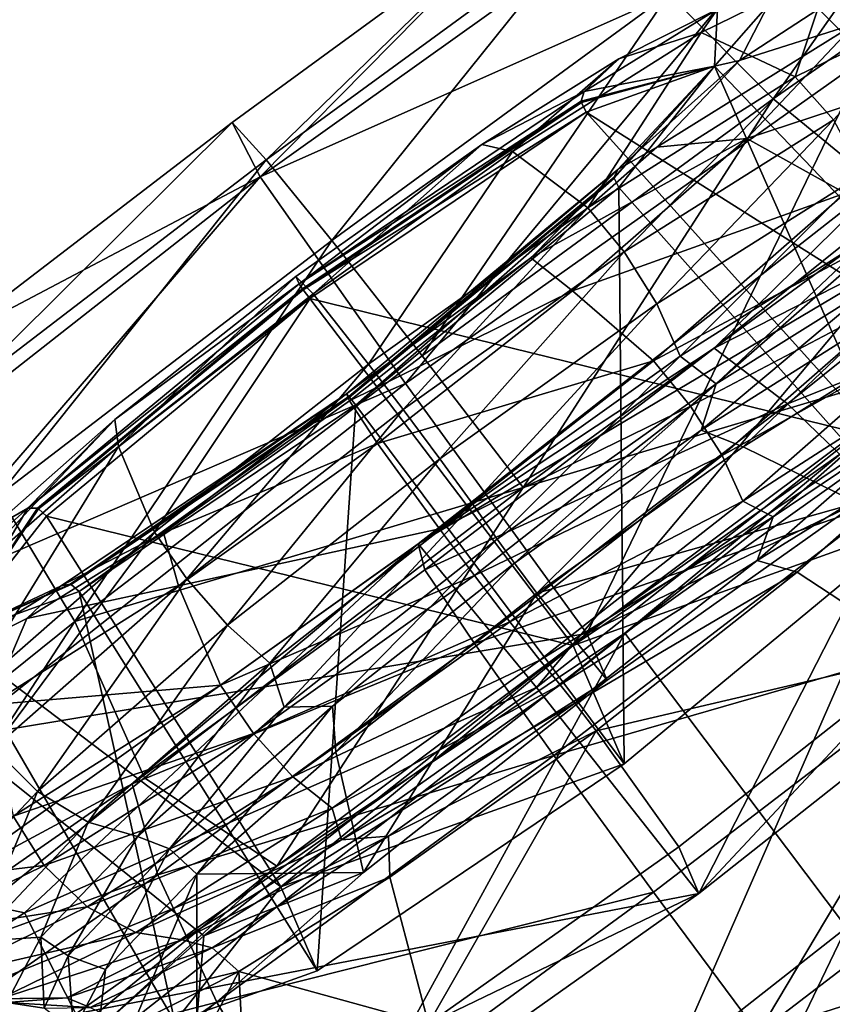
# Model space of a CAD drawing. Header units: metres. Extents: x 0 to 1651, y -1070 to 0.
# Tile 95 of 112: x 1244 to 1254, y -594 to -581. Entities that reach past the tile are written whole.
import ezdxf

# ---------------------------------------------------------------- set-up
doc = ezdxf.new("R2010")
doc.units = ezdxf.units.M

msp = doc.modelspace()

# ---------------------------------------------------------------- linework, layer by layer
at = {"layer": 'None'}
for points in [[(1270.322021, -553.53772, -406), (1226.428955, -587.216003, -406), (495.653809, -287.867249, -406)], [(1264.567993, -541.057068, -398.780426), (1213.834839, -579.92688, -398.780426), (1215.163208, -581.73175, -397.307617)], [(1265.964722, -542.809509, -397.307617), (1264.567993, -541.057068, -398.780426), (1215.163208, -581.73175, -397.307617)], [(1265.964722, -542.809509, -397.307617), (1215.163208, -581.73175, -397.307617), (1216.408081, -583.423218, -395.641296)], [(1267.273804, -544.451782, -395.641296), (1265.964722, -542.809509, -397.307617), (1216.408081, -583.423218, -395.641296)], [(1267.273804, -544.451782, -395.641296), (1216.408081, -583.423218, -395.641296), (1217.55957, -584.98761, -393.793457)], [(1268.484497, -545.970764, -393.793457), (1267.273804, -544.451782, -395.641296), (1217.55957, -584.98761, -393.793457)], [(1268.484497, -545.970764, -393.793457), (1217.55957, -584.98761, -393.793457), (1218.608887, -586.413391, -391.779236)], [(1269.587891, -547.355164, -391.779236), (1268.484497, -545.970764, -393.793457), (1218.608887, -586.413391, -391.779236)], [(1269.587891, -547.355164, -391.779236), (1218.608887, -586.413391, -391.779236), (1219.548218, -587.689636, -389.61441)], [(1270.575562, -548.59436, -389.61441), (1269.587891, -547.355164, -391.779236), (1219.548218, -587.689636, -389.61441)], [(1270.575562, -548.59436, -389.61441), (1219.548218, -587.689636, -389.61441), (1220.369385, -588.805359, -387.314758)], [(1271.439087, -549.677673, -387.314758), (1270.575562, -548.59436, -389.61441), (1220.369385, -588.805359, -387.314758)], [(1271.439087, -549.677673, -387.314758), (1220.369385, -588.805359, -387.314758), (1221.064941, -589.750366, -384.897552)], [(1272.17041, -550.595215, -384.897552), (1271.439087, -549.677673, -387.314758), (1221.064941, -589.750366, -384.897552)], [(1272.17041, -550.595215, -384.897552), (1221.064941, -589.750366, -384.897552), (1221.629883, -590.518066, -382.385681)], [(1272.764526, -551.340637, -382.385681), (1272.17041, -550.595215, -384.897552), (1221.629883, -590.518066, -382.385681)], [(1221.629883, -590.518066, -382.385681), (1222.351318, -591.498169, -377.175201), (1272.764526, -551.340637, -382.385681)], [(1222.351318, -591.498169, -377.175201), (1273.508301, -552.308533, -377.175201), (1272.764526, -551.340637, -382.385681)], [(1273.508301, -552.308533, -377.175201), (1222.351318, -591.498169, -377.175201), (1279.76062, -614.683899)], [(1228.070557, -649.966248, -37.69276), (1226.428955, -587.216003, -406), (1270.322021, -553.53772, -406)], [(1280.859375, -617.126892, -3), (1228.070557, -649.966248, -37.69276), (1270.322021, -553.53772, -406)], [(1279.76062, -614.683899), (1222.351318, -591.498169, -377.175201), (1234.132202, -643.253418, -29.974686)]]:
    msp.add_3dface(points, dxfattribs=at)
at = {"layer": 'None01'}
for points in [[(937.769287, -700.150574, -410), (1420.450195, -116.977798, -410), (1404.711548, -104.637085, -410)], [(1404.711548, -104.637085, -410), (1404.711548, -104.637085, -430), (937.769287, -700.150574, -410)], [(1404.711548, -104.637085, -430), (937.769287, -700.150574, -430), (937.769287, -700.150574, -410)], [(937.769287, -700.150574, -430), (1404.711548, -104.637085, -430), (1420.450195, -116.977798, -430)], [(953.507996, -712.491272, -410), (1420.450195, -116.977798, -410), (937.769287, -700.150574, -410)], [(953.507996, -712.491272, -430), (937.769287, -700.150574, -430), (1420.450195, -116.977798, -430)], [(953.507996, -712.491272, -410), (953.507996, -712.491272, -430), (1420.450195, -116.977798, -410)], [(953.507996, -712.491272, -430), (1420.450195, -116.977798, -430), (1420.450195, -116.977798, -410)]]:
    msp.add_3dface(points, dxfattribs=at)
at = {"layer": 'None012346'}
for points in [[(1253.676758, -581.646057, -279.482758), (1252.27002, -580.231873, -277.97229), (1256.969971, -576.960205, -276.159515)], [(1256.969971, -576.960205, -276.159515), (1258.572876, -578.237793, -277.594299), (1253.676758, -581.646057, -279.482758)], [(1253.539185, -579.680115, -265.913513), (1254.932983, -581.083191, -264.218048), (1256.484741, -577.749329, -263.975983)], [(1246.761597, -582.697693, -269.529419), (1253.348389, -577.997925, -267.755798), (1250.327637, -579.081482, -273.70224)], [(1253.348389, -577.997925, -267.755798), (1246.761597, -582.697693, -269.529419), (1253.539185, -579.680115, -265.913513)], [(1258.572876, -578.237793, -277.594299), (1255.466919, -583.112549, -280.20694), (1253.676758, -581.646057, -279.482758)], [(1246.384399, -581.966003, -274.288818), (1246.761597, -582.697693, -269.529419), (1250.327637, -579.081482, -273.70224)], [(1246.384399, -581.966003, -274.288818), (1250.327637, -579.081482, -273.70224), (1246.842041, -582.46814, -276.575348)], [(1250.327637, -579.081482, -273.70224), (1251.106201, -579.348938, -275.94104), (1246.842041, -582.46814, -276.575348)], [(1246.842041, -582.46814, -276.575348), (1251.106201, -579.348938, -275.94104), (1247.728638, -583.553894, -278.647858)], [(1251.106201, -579.348938, -275.94104), (1252.27002, -580.231873, -277.97229), (1247.728638, -583.553894, -278.647858)], [(1246.761597, -582.697693, -269.529419), (1248.722778, -585.482178, -266.104553), (1253.539185, -579.680115, -265.913513)], [(1248.722778, -585.482178, -266.104553), (1254.932983, -581.083191, -264.218048), (1253.539185, -579.680115, -265.913513)], [(1252.925537, -580.439697, -250.418076), (1254.458496, -579.891968, -250.65802), (1252.704834, -580.752197, -253.748489)], [(1252.704834, -580.752197, -253.748489), (1254.458496, -579.891968, -250.65802), (1253.97168, -581.35083, -254.51561)], [(1254.778442, -580.634399, -244.071686), (1255.125, -579.884155, -247.346725), (1253.223633, -581.131653, -244.279449)], [(1255.125, -579.884155, -247.346725), (1253.608521, -580.386047, -247.329651), (1253.223633, -581.131653, -244.279449)], [(1254.458496, -579.891968, -250.65802), (1255.899658, -580.40509, -251.118027), (1253.97168, -581.35083, -254.51561)], [(1247.728638, -583.553894, -278.647858), (1252.27002, -580.231873, -277.97229), (1248.945923, -585.10675, -280.186523)], [(1252.27002, -580.231873, -277.97229), (1253.676758, -581.646057, -279.482758), (1248.945923, -585.10675, -280.186523)], [(1252.882813, -581.206238, -247.386856), (1252.925537, -580.439697, -250.418076), (1251.129517, -581.548157, -252.059967)], [(1252.925537, -580.439697, -250.418076), (1251.594849, -581.108337, -252.656372), (1251.129517, -581.548157, -252.059967)], [(1251.594849, -581.108337, -252.656372), (1252.925537, -580.439697, -250.418076), (1252.704834, -580.752197, -253.748489)], [(1253.223633, -581.131653, -244.279449), (1253.608521, -580.386047, -247.329651), (1252.882813, -581.206238, -247.386856)], [(1253.608521, -580.386047, -247.329651), (1252.925537, -580.439697, -250.418076), (1252.882813, -581.206238, -247.386856)], [(1253.97168, -581.35083, -254.51561), (1255.899658, -580.40509, -251.118027), (1254.486206, -581.927246, -254.668228)], [(1253.319336, -582.178467, -241.096191), (1254.778442, -580.634399, -244.071686), (1252.106201, -582.295044, -242.128769)], [(1254.778442, -580.634399, -244.071686), (1253.223633, -581.131653, -244.279449), (1252.106201, -582.295044, -242.128769)], [(1256.251221, -581.221313, -243.877197), (1254.778442, -580.634399, -244.071686), (1253.319336, -582.178467, -241.096191)], [(1251.594849, -581.108337, -252.656372), (1252.704834, -580.752197, -253.748489), (1250.162598, -582.357788, -255.828247)], [(1250.162598, -582.357788, -255.828247), (1252.704834, -580.752197, -253.748489), (1251.176758, -583.115967, -256.802032)], [(1252.704834, -580.752197, -253.748489), (1253.97168, -581.35083, -254.51561), (1251.176758, -583.115967, -256.802032)], [(1248.722778, -585.482178, -266.104553), (1251.16626, -588.851318, -263.928711), (1254.932983, -581.083191, -264.218048)], [(1249.751709, -582.261414, -254.237823), (1251.594849, -581.108337, -252.656372), (1250.162598, -582.357788, -255.828247)], [(1251.129517, -581.548157, -252.059967), (1251.594849, -581.108337, -252.656372), (1249.751709, -582.261414, -254.237823)], [(1251.16626, -588.851318, -263.928711), (1256.466064, -585.096741, -262.321503), (1254.932983, -581.083191, -264.218048)], [(1251.09021, -581.676514, -251.966034), (1252.882813, -581.206238, -247.386856), (1251.129517, -581.548157, -252.059967)], [(1252.882813, -581.206238, -247.386856), (1251.09021, -581.676514, -251.966034), (1251.093018, -581.693176, -251.960449)], [(1251.157471, -581.825134, -251.95105), (1252.882813, -581.206238, -247.386856), (1251.093018, -581.693176, -251.960449)], [(1257.03186, -585.536499, -248.076492), (1252.882813, -581.206238, -247.386856), (1251.157471, -581.825134, -251.95105)], [(1251.581177, -582.596436, -242.76062), (1252.882813, -581.206238, -247.386856), (1251.531616, -582.701111, -242.876511)], [(1252.882813, -581.206238, -247.386856), (1251.533691, -582.716064, -242.885895), (1251.531616, -582.701111, -242.876511)], [(1251.533691, -582.716064, -242.885895), (1252.882813, -581.206238, -247.386856), (1251.595581, -582.84198, -242.930511)], [(1251.581177, -582.596436, -242.76062), (1252.106201, -582.295044, -242.128769), (1253.223633, -581.131653, -244.279449)], [(1252.882813, -581.206238, -247.386856), (1251.581177, -582.596436, -242.76062), (1253.223633, -581.131653, -244.279449)], [(1251.595581, -582.84198, -242.930511), (1252.882813, -581.206238, -247.386856), (1255.602905, -587.352234, -243.129715)], [(1252.882813, -581.206238, -247.386856), (1257.03186, -585.536499, -248.076492), (1255.602905, -587.352234, -243.129715)], [(1254.647217, -582.918762, -240.606033), (1256.251221, -581.221313, -243.877197), (1253.319336, -582.178467, -241.096191)], [(1251.176758, -583.115967, -256.802032), (1253.97168, -581.35083, -254.51561), (1251.666504, -583.708008, -256.974945)], [(1253.97168, -581.35083, -254.51561), (1254.486206, -581.927246, -254.668228), (1251.666504, -583.708008, -256.974945)], [(1247.286987, -584.136719, -254.120117), (1251.09021, -581.676514, -251.966034), (1251.129517, -581.548157, -252.059967)], [(1251.129517, -581.548157, -252.059967), (1249.751709, -582.261414, -254.237823), (1247.286987, -584.136719, -254.120117)], [(1247.334229, -584.206665, -253.979706), (1251.09021, -581.676514, -251.966034), (1247.286987, -584.136719, -254.120117)], [(1251.093018, -581.693176, -251.960449), (1251.09021, -581.676514, -251.966034), (1247.334229, -584.206665, -253.979706)], [(1247.343262, -584.219177, -253.97081), (1251.093018, -581.693176, -251.960449), (1247.334229, -584.206665, -253.979706)], [(1251.157471, -581.825134, -251.95105), (1251.093018, -581.693176, -251.960449), (1247.343262, -584.219177, -253.97081)], [(1253.676758, -581.646057, -279.482758), (1250.304565, -586.882446, -281.017517), (1248.945923, -585.10675, -280.186523)], [(1255.466919, -583.112549, -280.20694), (1250.304565, -586.882446, -281.017517), (1253.676758, -581.646057, -279.482758)], [(1247.430054, -584.336121, -253.949432), (1251.157471, -581.825134, -251.95105), (1247.343262, -584.219177, -253.97081)], [(1255.116577, -586.22345, -253.14296), (1251.157471, -581.825134, -251.95105), (1247.430054, -584.336121, -253.949432)], [(1255.116577, -586.22345, -253.14296), (1257.03186, -585.536499, -248.076492), (1251.157471, -581.825134, -251.95105)], [(1255.330078, -582.597229, -226.954514), (1252.880737, -585.006958, -221.136215), (1256.822632, -581.843628, -222.423096)], [(1256.822632, -581.843628, -222.423096), (1252.880737, -585.006958, -221.136215), (1258.129639, -582.335815, -220.489365)], [(1242.624634, -585.696228, -276.244598), (1242.484375, -584.951172, -273.982971), (1246.384399, -581.966003, -274.288818)], [(1246.384399, -581.966003, -274.288818), (1242.484375, -584.951172, -273.982971), (1246.761597, -582.697693, -269.529419)], [(1246.842041, -582.46814, -276.575348), (1242.624634, -585.696228, -276.244598), (1246.384399, -581.966003, -274.288818)], [(1251.666504, -583.708008, -256.974945), (1254.486206, -581.927246, -254.668228), (1252.108154, -584.409241, -256.910645)], [(1254.486206, -581.927246, -254.668228), (1254.878174, -582.65979, -254.644516), (1252.108154, -584.409241, -256.910645)], [(1247.244751, -584.038818, -254.988617), (1249.751709, -582.261414, -254.237823), (1247.476807, -584.274109, -256.551453)], [(1249.751709, -582.261414, -254.237823), (1247.244751, -584.038818, -254.988617), (1247.286987, -584.136719, -254.120117)], [(1249.751709, -582.261414, -254.237823), (1250.162598, -582.357788, -255.828247), (1247.476807, -584.274109, -256.551453)], [(1250.970581, -584.233154, -239.191498), (1253.319336, -582.178467, -241.096191), (1250.410522, -583.790405, -240.673981)], [(1253.319336, -582.178467, -241.096191), (1252.106201, -582.295044, -242.128769), (1250.410522, -583.790405, -240.673981)], [(1250.410522, -583.790405, -240.673981), (1252.106201, -582.295044, -242.128769), (1251.581177, -582.596436, -242.76062)], [(1254.647217, -582.918762, -240.606033), (1253.319336, -582.178467, -241.096191), (1250.970581, -584.233154, -239.191498)], [(1251.675903, -588.845825, -278.282928), (1256.123291, -585.147583, -280.60144), (1260.93335, -582.254272, -275.698761)], [(1251.675903, -588.845825, -278.282928), (1260.93335, -582.254272, -275.698761), (1254.664307, -592.810608, -278.874969)], [(1247.476807, -584.274109, -256.551453), (1250.162598, -582.357788, -255.828247), (1248.224121, -585.222717, -257.597076)], [(1250.162598, -582.357788, -255.828247), (1251.176758, -583.115967, -256.802032), (1248.224121, -585.222717, -257.597076)], [(1252.880737, -585.006958, -221.136215), (1253.866943, -585.756531, -219.097763), (1258.129639, -582.335815, -220.489365)], [(1258.129639, -582.335815, -220.489365), (1253.866943, -585.756531, -219.097763), (1259.750122, -583.412964, -218.916336)], [(1243.237305, -586.99176, -278.295593), (1242.624634, -585.696228, -276.244598), (1246.842041, -582.46814, -276.575348)], [(1247.728638, -583.553894, -278.647858), (1243.237305, -586.99176, -278.295593), (1246.842041, -582.46814, -276.575348)], [(1241.798828, -588.466248, -266.33374), (1246.761597, -582.697693, -269.529419), (1240.324341, -587.744751, -268.221985)], [(1246.761597, -582.697693, -269.529419), (1242.484375, -584.951172, -273.982971), (1240.324341, -587.744751, -268.221985)], [(1248.722778, -585.482178, -266.104553), (1246.761597, -582.697693, -269.529419), (1241.798828, -588.466248, -266.33374)], [(1247.925659, -585.619202, -240.968857), (1251.581177, -582.596436, -242.76062), (1247.958618, -585.655701, -241.125168)], [(1247.925659, -585.619202, -240.968857), (1250.410522, -583.790405, -240.673981), (1251.581177, -582.596436, -242.76062)], [(1251.581177, -582.596436, -242.76062), (1251.531616, -582.701111, -242.876511), (1247.958618, -585.655701, -241.125168)], [(1247.958618, -585.655701, -241.125168), (1251.531616, -582.701111, -242.876511), (1247.966553, -585.665771, -241.137436)], [(1251.531616, -582.701111, -242.876511), (1251.533691, -582.716064, -242.885895), (1247.966553, -585.665771, -241.137436)], [(1252.880737, -585.006958, -221.136215), (1255.330078, -582.597229, -226.954514), (1248.892822, -587.644348, -225.647079)], [(1248.892822, -587.644348, -225.647079), (1255.330078, -582.597229, -226.954514), (1255.325439, -583.826111, -229.134003)], [(1252.108154, -584.409241, -256.910645), (1254.878174, -582.65979, -254.644516), (1252.424316, -585.112366, -256.600128)], [(1254.878174, -582.65979, -254.644516), (1255.072388, -583.439941, -254.433792), (1252.424316, -585.112366, -256.600128)], [(1247.966553, -585.665771, -241.137436), (1251.533691, -582.716064, -242.885895), (1248.049683, -585.77417, -241.192459)], [(1248.049683, -585.77417, -241.192459), (1251.533691, -582.716064, -242.885895), (1251.595581, -582.84198, -242.930511)], [(1248.049683, -585.77417, -241.192459), (1251.595581, -582.84198, -242.930511), (1251.666748, -590.607056, -241.200409)], [(1252.065063, -585.177673, -238.512054), (1254.647217, -582.918762, -240.606033), (1250.970581, -584.233154, -239.191498)], [(1251.595581, -582.84198, -242.930511), (1255.602905, -587.352234, -243.129715), (1251.666748, -590.607056, -241.200409)], [(1255.167847, -583.509094, -240.635193), (1254.647217, -582.918762, -240.606033), (1252.065063, -585.177673, -238.512054)], [(1248.224121, -585.222717, -257.597076), (1251.176758, -583.115967, -256.802032), (1248.687622, -585.833496, -257.777069)], [(1251.176758, -583.115967, -256.802032), (1251.666504, -583.708008, -256.974945), (1248.687622, -585.833496, -257.777069)], [(1250.304565, -586.882446, -281.017517), (1255.466919, -583.112549, -280.20694), (1256.123291, -585.147583, -280.60144)], [(1252.424316, -585.112366, -256.600128), (1255.072388, -583.439941, -254.433792), (1252.906006, -585.488159, -255.928848)], [(1255.072388, -583.439941, -254.433792), (1255.054199, -584.144653, -254.082611), (1252.906006, -585.488159, -255.928848)], [(1253.866943, -585.756531, -219.097763), (1255.210205, -587.05603, -217.43428), (1259.750122, -583.412964, -218.916336)], [(1244.266968, -588.68811, -279.81955), (1243.237305, -586.99176, -278.295593), (1247.728638, -583.553894, -278.647858)], [(1248.945923, -585.10675, -280.186523), (1244.266968, -588.68811, -279.81955), (1247.728638, -583.553894, -278.647858)], [(1252.562744, -585.788025, -238.522644), (1255.167847, -583.509094, -240.635193), (1252.065063, -585.177673, -238.512054)], [(1255.547729, -584.213806, -240.858398), (1255.167847, -583.509094, -240.635193), (1252.562744, -585.788025, -238.522644)], [(1248.687622, -585.833496, -257.777069), (1251.666504, -583.708008, -256.974945), (1249.181641, -586.497253, -257.698639)], [(1251.666504, -583.708008, -256.974945), (1252.108154, -584.409241, -256.910645), (1249.181641, -586.497253, -257.698639)], [(1247.925659, -585.619202, -240.968857), (1247.967896, -585.717102, -240.100357), (1250.410522, -583.790405, -240.673981)], [(1250.970581, -584.233154, -239.191498), (1250.410522, -583.790405, -240.673981), (1247.967896, -585.717102, -240.100357)], [(1255.325439, -583.826111, -229.134003), (1250.487183, -589.577271, -229.776398), (1248.892822, -587.644348, -225.647079)], [(1256.5354, -584.802429, -231.224152), (1250.487183, -589.577271, -229.776398), (1255.325439, -583.826111, -229.134003)], [(1243.63147, -587.159485, -252.328354), (1247.334229, -584.206665, -253.979706), (1247.286987, -584.136719, -254.120117)], [(1247.286987, -584.136719, -254.120117), (1244.802124, -585.965515, -254.414993), (1243.63147, -587.159485, -252.328354)], [(1244.802124, -585.965515, -254.414993), (1247.244751, -584.038818, -254.988617), (1244.852051, -586.332092, -256.018341)], [(1247.286987, -584.136719, -254.120117), (1247.244751, -584.038818, -254.988617), (1244.802124, -585.965515, -254.414993)], [(1247.244751, -584.038818, -254.988617), (1247.476807, -584.274109, -256.551453), (1244.852051, -586.332092, -256.018341)], [(1252.906006, -585.488159, -255.928848), (1255.054199, -584.144653, -254.082611), (1252.703979, -586.111328, -255.829559)], [(1255.054199, -584.144653, -254.082611), (1255.082031, -584.609436, -253.884094), (1252.703979, -586.111328, -255.829559)], [(1243.76123, -587.161255, -252.228363), (1247.334229, -584.206665, -253.979706), (1243.63147, -587.159485, -252.328354)], [(1247.343262, -584.219177, -253.97081), (1247.334229, -584.206665, -253.979706), (1243.76123, -587.161255, -252.228363)], [(1243.776123, -587.168884, -252.222351), (1247.343262, -584.219177, -253.97081), (1243.76123, -587.161255, -252.228363)], [(1247.430054, -584.336121, -253.949432), (1247.343262, -584.219177, -253.97081), (1243.776123, -587.168884, -252.222351)], [(1244.852051, -586.332092, -256.018341), (1247.476807, -584.274109, -256.551453), (1245.338501, -587.485168, -257.010986)], [(1247.476807, -584.274109, -256.551453), (1248.224121, -585.222717, -257.597076), (1245.338501, -587.485168, -257.010986)], [(1248.345825, -586.291138, -238.658386), (1250.970581, -584.233154, -239.191498), (1247.967896, -585.717102, -240.100357)], [(1252.065063, -585.177673, -238.512054), (1250.970581, -584.233154, -239.191498), (1248.345825, -586.291138, -238.658386)], [(1252.988525, -586.452637, -238.78302), (1255.547729, -584.213806, -240.858398), (1252.562744, -585.788025, -238.522644)], [(1255.712402, -584.925537, -241.254745), (1255.547729, -584.213806, -240.858398), (1252.988525, -586.452637, -238.78302)], [(1243.884155, -587.26825, -252.21138), (1247.430054, -584.336121, -253.949432), (1243.776123, -587.168884, -252.222351)], [(1250.979004, -589.010742, -255.361252), (1247.430054, -584.336121, -253.949432), (1243.884155, -587.26825, -252.21138)], [(1250.979004, -589.010742, -255.361252), (1255.116577, -586.22345, -253.14296), (1247.430054, -584.336121, -253.949432)], [(1249.181641, -586.497253, -257.698639), (1252.108154, -584.409241, -256.910645), (1249.626709, -587.108459, -257.353424)], [(1252.108154, -584.409241, -256.910645), (1252.424316, -585.112366, -256.600128), (1249.626709, -587.108459, -257.353424)], [(1252.703979, -586.111328, -255.829559), (1255.082031, -584.609436, -253.884094), (1253.27124, -586.334717, -255.598511)], [(1255.082031, -584.609436, -253.884094), (1255.304199, -585.063171, -253.85228), (1253.27124, -586.334717, -255.598511)], [(1250.487183, -589.577271, -229.776398), (1256.5354, -584.802429, -231.224152), (1252.674683, -592.352417, -232.869766)], [(1256.5354, -584.802429, -231.224152), (1257.83667, -588.27771, -234.102539), (1252.674683, -592.352417, -232.869766)], [(1253.265869, -587.065796, -239.270752), (1255.712402, -584.925537, -241.254745), (1252.988525, -586.452637, -238.78302)], [(1255.653198, -585.53479, -241.75029), (1255.712402, -584.925537, -241.254745), (1253.265869, -587.065796, -239.270752)], [(1248.980713, -587.992126, -220.830338), (1252.880737, -585.006958, -221.136215), (1248.892822, -587.644348, -225.647079)], [(1253.866943, -585.756531, -219.097763), (1252.880737, -585.006958, -221.136215), (1248.980713, -587.992126, -220.830338)], [(1254.80835, -587.091614, -257.329742), (1253.27124, -586.334717, -255.598511), (1255.304199, -585.063171, -253.85228)], [(1250.304565, -586.882446, -281.017517), (1244.266968, -588.68811, -279.81955), (1248.945923, -585.10675, -280.186523)], [(1245.338501, -587.485168, -257.010986), (1248.224121, -585.222717, -257.597076), (1245.776367, -588.116028, -257.18576)], [(1248.224121, -585.222717, -257.597076), (1248.687622, -585.833496, -257.777069), (1245.776367, -588.116028, -257.18576)], [(1246.987549, -591.984497, -280.928436), (1256.123291, -585.147583, -280.60144), (1251.675903, -588.845825, -278.282928)], [(1246.987549, -591.984497, -280.928436), (1250.304565, -586.882446, -281.017517), (1256.123291, -585.147583, -280.60144)], [(1249.179443, -587.440125, -237.92598), (1252.065063, -585.177673, -238.512054), (1248.345825, -586.291138, -238.658386)], [(1252.562744, -585.788025, -238.522644), (1252.065063, -585.177673, -238.512054), (1249.179443, -587.440125, -237.92598)], [(1249.626709, -587.108459, -257.353424), (1252.424316, -585.112366, -256.600128), (1249.958374, -587.577515, -256.814667)], [(1252.424316, -585.112366, -256.600128), (1252.906006, -585.488159, -255.928848), (1249.958374, -587.577515, -256.814667)], [(1256.466064, -585.096741, -262.321503), (1251.16626, -588.851318, -263.928711), (1254.80835, -587.091614, -257.329742)], [(1242.674561, -590.257019, -264.656799), (1248.722778, -585.482178, -266.104553), (1241.798828, -588.466248, -266.33374)], [(1251.16626, -588.851318, -263.928711), (1248.722778, -585.482178, -266.104553), (1242.674561, -590.257019, -264.656799)], [(1249.958374, -587.577515, -256.814667), (1252.906006, -585.488159, -255.928848), (1250.19165, -587.903931, -256.506042)], [(1252.906006, -585.488159, -255.928848), (1252.703979, -586.111328, -255.829559), (1250.19165, -587.903931, -256.506042)], [(1244.08313, -588.207764, -243.028992), (1247.925659, -585.619202, -240.968857), (1244.202759, -588.185852, -243.138824)], [(1244.08313, -588.207764, -243.028992), (1245.460938, -587.494507, -240.851135), (1247.925659, -585.619202, -240.968857)], [(1247.925659, -585.619202, -240.968857), (1247.958618, -585.655701, -241.125168), (1244.202759, -588.185852, -243.138824)], [(1245.460938, -587.494507, -240.851135), (1247.967896, -585.717102, -240.100357), (1247.925659, -585.619202, -240.968857)], [(1253.677002, -587.277893, -240.051666), (1255.653198, -585.53479, -241.75029), (1253.265869, -587.065796, -239.270752)], [(1255.65686, -585.943604, -242.048798), (1255.653198, -585.53479, -241.75029), (1253.677002, -587.277893, -240.051666)], [(1244.202759, -588.185852, -243.138824), (1247.958618, -585.655701, -241.125168), (1244.216919, -588.191772, -243.147781)], [(1247.958618, -585.655701, -241.125168), (1247.966553, -585.665771, -241.137436), (1244.216919, -588.191772, -243.147781)], [(1244.216919, -588.191772, -243.147781), (1247.966553, -585.665771, -241.137436), (1244.322266, -588.285095, -243.190842)], [(1244.322266, -588.285095, -243.190842), (1247.966553, -585.665771, -241.137436), (1248.049683, -585.77417, -241.192459)], [(1248.345825, -586.291138, -238.658386), (1247.967896, -585.717102, -240.100357), (1245.460938, -587.494507, -240.851135)], [(1249.649536, -588.984619, -218.766998), (1253.866943, -585.756531, -219.097763), (1248.980713, -587.992126, -220.830338)], [(1255.210205, -587.05603, -217.43428), (1253.866943, -585.756531, -219.097763), (1249.649536, -588.984619, -218.766998)], [(1244.322266, -588.285095, -243.190842), (1248.049683, -585.77417, -241.192459), (1247.529175, -593.394348, -243.418701)], [(1245.776367, -588.116028, -257.18576), (1248.687622, -585.833496, -257.777069), (1246.321655, -588.739624, -257.117767)], [(1248.687622, -585.833496, -257.777069), (1249.181641, -586.497253, -257.698639), (1246.321655, -588.739624, -257.117767)], [(1248.049683, -585.77417, -241.192459), (1251.666748, -590.607056, -241.200409), (1247.529175, -593.394348, -243.418701)], [(1249.651489, -588.070557, -237.931351), (1252.562744, -585.788025, -238.522644), (1249.179443, -587.440125, -237.92598)], [(1252.988525, -586.452637, -238.78302), (1252.562744, -585.788025, -238.522644), (1249.651489, -588.070557, -237.931351)], [(1243.106445, -587.460815, -252.96019), (1244.802124, -585.965515, -254.414993), (1242.503296, -588.38678, -254.113632)], [(1244.802124, -585.965515, -254.414993), (1244.852051, -586.332092, -256.018341), (1242.503296, -588.38678, -254.113632)], [(1244.802124, -585.965515, -254.414993), (1243.106445, -587.460815, -252.96019), (1243.63147, -587.159485, -252.328354)], [(1255.870117, -586.376465, -242.201706), (1255.65686, -585.943604, -242.048798), (1253.459839, -587.865601, -240.26709)], [(1253.459839, -587.865601, -240.26709), (1255.65686, -585.943604, -242.048798), (1253.677002, -587.277893, -240.051666)], [(1250.19165, -587.903931, -256.506042), (1252.703979, -586.111328, -255.829559), (1250.490112, -588.306213, -256.433319)], [(1252.703979, -586.111328, -255.829559), (1253.27124, -586.334717, -255.598511), (1250.490112, -588.306213, -256.433319)], [(1250.979004, -589.010742, -255.361252), (1255.602905, -587.352234, -243.129715), (1255.116577, -586.22345, -253.14296)], [(1242.503296, -588.38678, -254.113632), (1244.852051, -586.332092, -256.018341), (1242.756348, -589.744019, -254.917038)], [(1244.852051, -586.332092, -256.018341), (1245.338501, -587.485168, -257.010986), (1242.756348, -589.744019, -254.917038)], [(1245.660034, -588.207458, -239.381577), (1248.345825, -586.291138, -238.658386), (1245.460938, -587.494507, -240.851135)], [(1249.179443, -587.440125, -237.92598), (1248.345825, -586.291138, -238.658386), (1245.660034, -588.207458, -239.381577)], [(1250.490112, -588.306213, -256.433319), (1253.27124, -586.334717, -255.598511), (1254.80835, -587.091614, -257.329742)], [(1253.999878, -588.02594, -240.595184), (1255.870117, -586.376465, -242.201706), (1253.459839, -587.865601, -240.26709)], [(1253.999878, -588.02594, -240.595184), (1255.687378, -589.131836, -239.230545), (1255.870117, -586.376465, -242.201706)], [(1246.321655, -588.739624, -257.117767), (1249.181641, -586.497253, -257.698639), (1246.892578, -589.252075, -256.798126)], [(1249.181641, -586.497253, -257.698639), (1249.626709, -587.108459, -257.353424), (1246.892578, -589.252075, -256.798126)], [(1250.12854, -588.695007, -238.202133), (1252.988525, -586.452637, -238.78302), (1249.651489, -588.070557, -237.931351)], [(1253.265869, -587.065796, -239.270752), (1252.988525, -586.452637, -238.78302), (1250.12854, -588.695007, -238.202133)], [(1244.266968, -588.68811, -279.81955), (1250.304565, -586.882446, -281.017517), (1245.203125, -590.793701, -280.57431)], [(1246.987549, -591.984497, -280.928436), (1245.203125, -590.793701, -280.57431), (1250.304565, -586.882446, -281.017517)], [(1244.266968, -588.68811, -279.81955), (1239.537598, -592.483276, -278.275635), (1243.237305, -586.99176, -278.295593)], [(1250.71875, -590.493896, -217.082031), (1255.210205, -587.05603, -217.43428), (1249.649536, -588.984619, -218.766998)], [(1250.53186, -589.209412, -238.715454), (1253.265869, -587.065796, -239.270752), (1250.12854, -588.695007, -238.202133)], [(1253.677002, -587.277893, -240.051666), (1253.265869, -587.065796, -239.270752), (1250.53186, -589.209412, -238.715454)], [(1256.739746, -588.755066, -216.417358), (1255.210205, -587.05603, -217.43428), (1250.71875, -590.493896, -217.082031)], [(1243.63147, -587.159485, -252.328354), (1243.106445, -587.460815, -252.96019), (1241.989014, -588.624268, -250.809525)], [(1243.63147, -587.159485, -252.328354), (1241.989014, -588.624268, -250.809525), (1242.596802, -588.903992, -247.75502)], [(1242.596802, -588.903992, -247.75502), (1243.76123, -587.161255, -252.228363), (1243.63147, -587.159485, -252.328354)], [(1243.776123, -587.168884, -252.222351), (1243.76123, -587.161255, -252.228363), (1242.596802, -588.903992, -247.75502)], [(1243.884155, -587.26825, -252.21138), (1243.776123, -587.168884, -252.222351), (1242.596802, -588.903992, -247.75502)], [(1246.892578, -589.252075, -256.798126), (1249.626709, -587.108459, -257.353424), (1247.08667, -589.843079, -256.137146)], [(1249.626709, -587.108459, -257.353424), (1249.958374, -587.577515, -256.814667), (1247.08667, -589.843079, -256.137146)], [(1251.4375, -589.480652, -258.345367), (1250.490112, -588.306213, -256.433319), (1254.80835, -587.091614, -257.329742)], [(1251.16626, -588.851318, -263.928711), (1251.4375, -589.480652, -258.345367), (1254.80835, -587.091614, -257.329742)], [(1247.042847, -592.265564, -253.431931), (1243.884155, -587.26825, -252.21138), (1242.596802, -588.903992, -247.75502)], [(1247.042847, -592.265564, -253.431931), (1250.979004, -589.010742, -255.361252), (1243.884155, -587.26825, -252.21138)], [(1250.80542, -589.543457, -239.37413), (1253.677002, -587.277893, -240.051666), (1250.53186, -589.209412, -238.715454)], [(1253.459839, -587.865601, -240.26709), (1253.677002, -587.277893, -240.051666), (1250.80542, -589.543457, -239.37413)], [(1246.226807, -589.546875, -238.721024), (1249.179443, -587.440125, -237.92598), (1245.660034, -588.207458, -239.381577)], [(1249.651489, -588.070557, -237.931351), (1249.179443, -587.440125, -237.92598), (1246.226807, -589.546875, -238.721024)], [(1251.666748, -590.607056, -241.200409), (1255.602905, -587.352234, -243.129715), (1250.979004, -589.010742, -255.361252)], [(1242.756348, -589.744019, -254.917038), (1245.338501, -587.485168, -257.010986), (1243.171387, -590.394958, -255.073227)], [(1245.338501, -587.485168, -257.010986), (1245.776367, -588.116028, -257.18576), (1243.171387, -590.394958, -255.073227)], [(1245.660034, -588.207458, -239.381577), (1245.460938, -587.494507, -240.851135), (1243.617798, -588.647583, -242.432602)], [(1244.08313, -588.207764, -243.028992), (1243.617798, -588.647583, -242.432602), (1245.460938, -587.494507, -240.851135)], [(1247.08667, -589.843079, -256.137146), (1249.958374, -587.577515, -256.814667), (1247.736328, -589.828979, -256.007355)], [(1249.958374, -587.577515, -256.814667), (1250.19165, -587.903931, -256.506042), (1247.736328, -589.828979, -256.007355)], [(1248.892822, -587.644348, -225.647079), (1243.585205, -592.612183, -229.554214), (1242.305908, -592.344116, -227.420685)], [(1248.892822, -587.644348, -225.647079), (1242.305908, -592.344116, -227.420685), (1245.037354, -590.876648, -221.416946)], [(1250.487183, -589.577271, -229.776398), (1243.585205, -592.612183, -229.554214), (1248.892822, -587.644348, -225.647079)], [(1248.980713, -587.992126, -220.830338), (1248.892822, -587.644348, -225.647079), (1245.037354, -590.876648, -221.416946)], [(1251.004517, -589.790649, -239.768402), (1253.459839, -587.865601, -240.26709), (1250.80542, -589.543457, -239.37413)], [(1253.999878, -588.02594, -240.595184), (1253.459839, -587.865601, -240.26709), (1251.004517, -589.790649, -239.768402)], [(1248.980713, -587.992126, -220.830338), (1245.037354, -590.876648, -221.416946), (1249.649536, -588.984619, -218.766998)], [(1247.736328, -589.828979, -256.007355), (1250.19165, -587.903931, -256.506042), (1247.780518, -590.443787, -255.795029)], [(1250.19165, -587.903931, -256.506042), (1250.490112, -588.306213, -256.433319), (1247.780518, -590.443787, -255.795029)], [(1243.171387, -590.394958, -255.073227), (1245.776367, -588.116028, -257.18576), (1243.762329, -590.978516, -255.042389)], [(1245.776367, -588.116028, -257.18576), (1246.321655, -588.739624, -257.117767), (1243.762329, -590.978516, -255.042389)], [(1246.672607, -590.196045, -238.733459), (1249.651489, -588.070557, -237.931351), (1246.226807, -589.546875, -238.721024)], [(1250.12854, -588.695007, -238.202133), (1249.651489, -588.070557, -237.931351), (1246.672607, -590.196045, -238.733459)], [(1251.290283, -590.163513, -239.956909), (1253.999878, -588.02594, -240.595184), (1251.004517, -589.790649, -239.768402)], [(1255.687378, -589.131836, -239.230545), (1253.999878, -588.02594, -240.595184), (1251.290283, -590.163513, -239.956909)], [(1242.596802, -588.903992, -247.75502), (1242.287109, -589.316223, -244.670898), (1244.08313, -588.207764, -243.028992)], [(1242.287109, -589.316223, -244.670898), (1243.617798, -588.647583, -242.432602), (1244.08313, -588.207764, -243.028992)], [(1244.08313, -588.207764, -243.028992), (1244.202759, -588.185852, -243.138824), (1242.596802, -588.903992, -247.75502)], [(1244.202759, -588.185852, -243.138824), (1244.216919, -588.191772, -243.147781), (1242.596802, -588.903992, -247.75502)], [(1242.596802, -588.903992, -247.75502), (1244.216919, -588.191772, -243.147781), (1244.322266, -588.285095, -243.190842)], [(1246.226807, -589.546875, -238.721024), (1245.660034, -588.207458, -239.381577), (1243.117798, -589.813049, -241.461334)], [(1243.117798, -589.813049, -241.461334), (1245.660034, -588.207458, -239.381577), (1243.617798, -588.647583, -242.432602)], [(1257.83667, -588.27771, -234.102539), (1255.687378, -589.131836, -239.230545), (1252.674683, -592.352417, -232.869766)], [(1242.596802, -588.903992, -247.75502), (1244.322266, -588.285095, -243.190842), (1245.613892, -594.081299, -248.485168)], [(1244.322266, -588.285095, -243.190842), (1247.529175, -593.394348, -243.418701), (1245.613892, -594.081299, -248.485168)], [(1247.780518, -590.443787, -255.795029), (1250.490112, -588.306213, -256.433319), (1248.153564, -592.071838, -257.567932)], [(1250.490112, -588.306213, -256.433319), (1251.4375, -589.480652, -258.345367), (1248.153564, -592.071838, -257.567932)], [(1243.117798, -589.813049, -241.461334), (1243.617798, -588.647583, -242.432602), (1242.287109, -589.316223, -244.670898)], [(1239.537598, -592.483276, -278.275635), (1244.266968, -588.68811, -279.81955), (1240.358521, -594.695923, -278.894409)], [(1240.358521, -594.695923, -278.894409), (1244.266968, -588.68811, -279.81955), (1245.203125, -590.793701, -280.57431)], [(1243.762329, -590.978516, -255.042389), (1246.321655, -588.739624, -257.117767), (1244.446045, -591.392334, -254.814133)], [(1246.321655, -588.739624, -257.117767), (1246.892578, -589.252075, -256.798126), (1244.446045, -591.392334, -254.814133)], [(1247.202026, -590.783081, -238.990143), (1250.12854, -588.695007, -238.202133), (1246.672607, -590.196045, -238.733459)], [(1250.53186, -589.209412, -238.715454), (1250.12854, -588.695007, -238.202133), (1247.202026, -590.783081, -238.990143)], [(1252.060791, -592.336487, -216.0504), (1256.739746, -588.755066, -216.417358), (1250.71875, -590.493896, -217.082031)], [(1253.473511, -594.237671, -215.768494), (1256.739746, -588.755066, -216.417358), (1252.060791, -592.336487, -216.0504)], [(1253.473511, -594.237671, -215.768494), (1258.574951, -590.326416, -216.21167), (1256.739746, -588.755066, -216.417358)], [(1245.613892, -594.081299, -248.485168), (1247.042847, -592.265564, -253.431931), (1242.596802, -588.903992, -247.75502)], [(1242.637817, -595.946167, -276.353607), (1246.987549, -591.984497, -280.928436), (1251.675903, -588.845825, -278.282928)], [(1242.637817, -595.946167, -276.353607), (1251.675903, -588.845825, -278.282928), (1245.626099, -599.91095, -276.945679)], [(1246.004395, -592.925964, -262.695953), (1251.16626, -588.851318, -263.928711), (1242.674561, -590.257019, -264.656799)], [(1251.675903, -588.845825, -278.282928), (1254.664307, -592.810608, -278.874969), (1245.626099, -599.91095, -276.945679)], [(1251.16626, -588.851318, -263.928711), (1246.004395, -592.925964, -262.695953), (1251.4375, -589.480652, -258.345367)], [(1245.037354, -590.876648, -221.416946), (1245.385376, -592.103882, -219.401337), (1249.649536, -588.984619, -218.766998)], [(1249.649536, -588.984619, -218.766998), (1245.385376, -592.103882, -219.401337), (1250.71875, -590.493896, -217.082031)], [(1247.042847, -592.265564, -253.431931), (1251.666748, -590.607056, -241.200409), (1250.979004, -589.010742, -255.361252)], [(1252.403564, -591.723022, -238.453125), (1255.687378, -589.131836, -239.230545), (1251.290283, -590.163513, -239.956909)], [(1255.687378, -589.131836, -239.230545), (1252.403564, -591.723022, -238.453125), (1252.674683, -592.352417, -232.869766)], [(1244.446045, -591.392334, -254.814133), (1246.892578, -589.252075, -256.798126), (1245.110596, -591.586121, -254.438522)], [(1246.892578, -589.252075, -256.798126), (1247.08667, -589.843079, -256.137146), (1245.110596, -591.586121, -254.438522)], [(1247.734253, -591.205566, -239.46875), (1250.53186, -589.209412, -238.715454), (1247.202026, -590.783081, -238.990143)], [(1250.80542, -589.543457, -239.37413), (1250.53186, -589.209412, -238.715454), (1247.734253, -591.205566, -239.46875)], [(1243.431885, -591.312012, -241.007462), (1246.226807, -589.546875, -238.721024), (1243.117798, -589.813049, -241.461334)], [(1246.672607, -590.196045, -238.733459), (1246.226807, -589.546875, -238.721024), (1243.431885, -591.312012, -241.007462)], [(1250.487183, -589.577271, -229.776398), (1244.276978, -593.976257, -231.662903), (1243.585205, -592.612183, -229.554214)], [(1250.487183, -589.577271, -229.776398), (1252.674683, -592.352417, -232.869766), (1244.276978, -593.976257, -231.662903)], [(1246.004395, -592.925964, -262.695953), (1248.153564, -592.071838, -257.567932), (1251.4375, -589.480652, -258.345367)], [(1247.857788, -591.632813, -240.259949), (1250.80542, -589.543457, -239.37413), (1247.734253, -591.205566, -239.46875)], [(1251.004517, -589.790649, -239.768402), (1250.80542, -589.543457, -239.37413), (1247.857788, -591.632813, -240.259949)], [(1245.110596, -591.586121, -254.438522), (1247.08667, -589.843079, -256.137146), (1245.539185, -591.751038, -254.225662)], [(1247.08667, -589.843079, -256.137146), (1247.736328, -589.828979, -256.007355), (1245.539185, -591.751038, -254.225662)], [(1245.539185, -591.751038, -254.225662), (1247.736328, -589.828979, -256.007355), (1245.910278, -592.093262, -254.188507)], [(1247.736328, -589.828979, -256.007355), (1247.780518, -590.443787, -255.795029), (1245.910278, -592.093262, -254.188507)], [(1248.492188, -591.583252, -240.444901), (1251.004517, -589.790649, -239.768402), (1247.857788, -591.632813, -240.259949)], [(1251.290283, -590.163513, -239.956909), (1251.004517, -589.790649, -239.768402), (1248.492188, -591.583252, -240.444901)], [(1246.004395, -592.925964, -262.695953), (1242.674561, -590.257019, -264.656799), (1242.533203, -595.990112, -259.697144)], [(1243.852905, -591.976807, -241.040176), (1246.672607, -590.196045, -238.733459), (1243.431885, -591.312012, -241.007462)], [(1247.202026, -590.783081, -238.990143), (1246.672607, -590.196045, -238.733459), (1243.852905, -591.976807, -241.040176)], [(1248.509155, -592.13501, -240.791702), (1251.290283, -590.163513, -239.956909), (1248.492188, -591.583252, -240.444901)], [(1251.290283, -590.163513, -239.956909), (1248.509155, -592.13501, -240.791702), (1249.032593, -594.112122, -239.468735)], [(1252.403564, -591.723022, -238.453125), (1251.290283, -590.163513, -239.956909), (1249.032593, -594.112122, -239.468735)], [(1243.171387, -590.394958, -255.073227), (1243.762329, -590.978516, -255.042389), (1242.172607, -592.660889, -251.800247)], [(1259.244141, -592.391052, -216.343704), (1258.574951, -590.326416, -216.21167), (1253.473511, -594.237671, -215.768494)], [(1245.385376, -592.103882, -219.401337), (1246.17749, -593.815918, -217.757584), (1250.71875, -590.493896, -217.082031)], [(1247.780518, -590.443787, -255.795029), (1248.153564, -592.071838, -257.567932), (1245.910278, -592.093262, -254.188507)], [(1250.71875, -590.493896, -217.082031), (1246.17749, -593.815918, -217.757584), (1252.060791, -592.336487, -216.0504)], [(1247.529175, -593.394348, -243.418701), (1251.666748, -590.607056, -241.200409), (1247.042847, -592.265564, -253.431931)], [(1240.358521, -594.695923, -278.894409), (1245.203125, -590.793701, -280.57431), (1246.987549, -591.984497, -280.928436)], [(1244.431885, -592.532532, -241.256271), (1247.202026, -590.783081, -238.990143), (1243.852905, -591.976807, -241.040176)], [(1247.734253, -591.205566, -239.46875), (1247.202026, -590.783081, -238.990143), (1244.431885, -592.532532, -241.256271)], [(1245.037354, -590.876648, -221.416946), (1242.305908, -592.344116, -227.420685), (1240.956421, -593.717468, -222.990997)], [(1245.037354, -590.876648, -221.416946), (1240.956421, -593.717468, -222.990997), (1245.385376, -592.103882, -219.401337)], [(1242.172607, -592.660889, -251.800247), (1243.762329, -590.978516, -255.042389), (1242.92627, -593.000671, -251.714767)], [(1243.762329, -590.978516, -255.042389), (1244.446045, -591.392334, -254.814133), (1242.92627, -593.000671, -251.714767)], [(1243.852905, -591.976807, -241.040176), (1243.431885, -591.312012, -241.007462), (1241.504028, -592.257751, -244.405029)], [(1245.086182, -592.87793, -241.635086), (1247.734253, -591.205566, -239.46875), (1244.431885, -592.532532, -241.256271)], [(1247.857788, -591.632813, -240.259949), (1247.734253, -591.205566, -239.46875), (1245.086182, -592.87793, -241.635086)], [(1242.92627, -593.000671, -251.714767), (1244.446045, -591.392334, -254.814133), (1243.805664, -592.94397, -251.932083)], [(1244.446045, -591.392334, -254.814133), (1245.110596, -591.586121, -254.438522), (1243.805664, -592.94397, -251.932083)], [(1243.805664, -592.94397, -251.932083), (1245.110596, -591.586121, -254.438522), (1244.174438, -593.195374, -251.442307)], [(1245.110596, -591.586121, -254.438522), (1245.539185, -591.751038, -254.225662), (1244.174438, -593.195374, -251.442307)], [(1246.114014, -593.085144, -242.390366), (1248.492188, -591.583252, -240.444901), (1245.709595, -592.976318, -242.106186)], [(1248.492188, -591.583252, -240.444901), (1247.857788, -591.632813, -240.259949), (1245.709595, -592.976318, -242.106186)], [(1248.509155, -592.13501, -240.791702), (1248.492188, -591.583252, -240.444901), (1246.114014, -593.085144, -242.390366)], [(1245.709595, -592.976318, -242.106186), (1247.857788, -591.632813, -240.259949), (1245.086182, -592.87793, -241.635086)], [(1252.674683, -592.352417, -232.869766), (1252.403564, -591.723022, -238.453125), (1249.032593, -594.112122, -239.468735)], [(1244.174438, -593.195374, -251.442307), (1245.539185, -591.751038, -254.225662), (1244.676147, -593.377686, -251.816452)], [(1245.539185, -591.751038, -254.225662), (1245.910278, -592.093262, -254.188507), (1244.676147, -593.377686, -251.816452)], [(1238.590942, -598.845886, -277.360474), (1246.987549, -591.984497, -280.928436), (1242.637817, -595.946167, -276.353607)], [(1238.590942, -598.845886, -277.360474), (1240.358521, -594.695923, -278.894409), (1246.987549, -591.984497, -280.928436)], [(1241.907837, -592.930969, -244.467926), (1243.852905, -591.976807, -241.040176), (1241.504028, -592.257751, -244.405029)], [(1244.431885, -592.532532, -241.256271), (1243.852905, -591.976807, -241.040176), (1241.907837, -592.930969, -244.467926)], [(1245.385376, -592.103882, -219.401337), (1240.956421, -593.717468, -222.990997), (1240.972412, -595.175842, -221.10347)], [(1246.17749, -593.815918, -217.757584), (1245.385376, -592.103882, -219.401337), (1240.972412, -595.175842, -221.10347)], [(1244.42334, -595.59729, -252.78714), (1244.676147, -593.377686, -251.816452), (1245.910278, -592.093262, -254.188507)], [(1245.910278, -592.093262, -254.188507), (1245.908203, -594.052856, -255.635178), (1244.42334, -595.59729, -252.78714)], [(1248.153564, -592.071838, -257.567932), (1245.908203, -594.052856, -255.635178), (1245.910278, -592.093262, -254.188507)], [(1248.153564, -592.071838, -257.567932), (1246.004395, -592.925964, -262.695953), (1245.908203, -594.052856, -255.635178)], [(1246.476196, -593.406555, -242.537933), (1248.509155, -592.13501, -240.791702), (1246.114014, -593.085144, -242.390366)], [(1249.032593, -594.112122, -239.468735), (1248.509155, -592.13501, -240.791702), (1246.476196, -593.406555, -242.537933)], [(1243.585205, -592.612183, -229.554214), (1240.639648, -594.542969, -231.49176), (1242.305908, -592.344116, -227.420685)], [(1252.674683, -592.352417, -232.869766), (1247.374878, -596.106934, -234.47699), (1244.276978, -593.976257, -231.662903)], [(1245.613892, -594.081299, -248.485168), (1247.529175, -593.394348, -243.418701), (1247.042847, -592.265564, -253.431931)], [(1246.17749, -593.815918, -217.757584), (1247.329834, -595.797119, -216.754166), (1252.060791, -592.336487, -216.0504)], [(1247.329834, -595.797119, -216.754166), (1253.473511, -594.237671, -215.768494), (1252.060791, -592.336487, -216.0504)], [(1247.374878, -596.106934, -234.47699), (1252.674683, -592.352417, -232.869766), (1249.032593, -594.112122, -239.468735)], [(1259.244141, -592.391052, -216.343704), (1250.108398, -599.227905, -216.670685), (1254.555664, -595.529724, -218.989212)], [(1250.108398, -599.227905, -216.670685), (1259.244141, -592.391052, -216.343704), (1253.473511, -594.237671, -215.768494)], [(1244.276978, -593.976257, -231.662903), (1240.639648, -594.542969, -231.49176), (1243.585205, -592.612183, -229.554214)], [(1242.521118, -593.469849, -244.623688), (1244.431885, -592.532532, -241.256271), (1241.907837, -592.930969, -244.467926)], [(1245.086182, -592.87793, -241.635086), (1244.431885, -592.532532, -241.256271), (1242.521118, -593.469849, -244.623688)], [(1243.259521, -593.773987, -244.854233), (1245.086182, -592.87793, -241.635086), (1242.521118, -593.469849, -244.623688)], [(1245.709595, -592.976318, -242.106186), (1245.086182, -592.87793, -241.635086), (1243.259521, -593.773987, -244.854233)], [(1245.626099, -599.91095, -276.945679), (1254.664307, -592.810608, -278.874969), (1248.286621, -606.085999, -222.165421)], [(1248.286621, -606.085999, -222.165421), (1254.664307, -592.810608, -278.874969), (1257.544067, -599.494507, -219.581268)], [(1246.004395, -592.925964, -262.695953), (1242.533203, -595.990112, -259.697144), (1245.908203, -594.052856, -255.635178)], [(1242.92627, -593.000671, -251.714767), (1243.805664, -592.94397, -251.932083), (1243.350708, -593.822388, -248.346069)], [(1244.15625, -593.757507, -244.71492), (1245.709595, -592.976318, -242.106186), (1243.259521, -593.773987, -244.854233)], [(1243.350708, -593.822388, -248.346069), (1243.805664, -592.94397, -251.932083), (1243.85022, -593.897156, -248.378754)], [(1243.805664, -592.94397, -251.932083), (1244.174438, -593.195374, -251.442307), (1243.85022, -593.897156, -248.378754)], [(1246.114014, -593.085144, -242.390366), (1245.709595, -592.976318, -242.106186), (1244.15625, -593.757507, -244.71492)], [(1244.473633, -593.889832, -245.281281), (1246.114014, -593.085144, -242.390366), (1244.15625, -593.757507, -244.71492)], [(1246.476196, -593.406555, -242.537933), (1246.114014, -593.085144, -242.390366), (1244.473633, -593.889832, -245.281281)], [(1243.85022, -593.897156, -248.378754), (1244.174438, -593.195374, -251.442307), (1244.247681, -594.205933, -248.432861)], [(1244.174438, -593.195374, -251.442307), (1244.676147, -593.377686, -251.816452), (1244.247681, -594.205933, -248.432861)], [(1244.247681, -594.205933, -248.432861), (1244.676147, -593.377686, -251.816452), (1244.42334, -595.59729, -252.78714)], [(1245.006958, -594.145264, -245.006744), (1246.476196, -593.406555, -242.537933), (1244.473633, -593.889832, -245.281281)], [(1245.006958, -594.145264, -245.006744), (1244.824219, -596.52771, -244.533676), (1246.476196, -593.406555, -242.537933)], [(1244.824219, -596.52771, -244.533676), (1246.591431, -595.638428, -241.569244), (1246.476196, -593.406555, -242.537933)], [(1246.476196, -593.406555, -242.537933), (1246.591431, -595.638428, -241.569244), (1249.032593, -594.112122, -239.468735)], [(1246.17749, -593.815918, -217.757584), (1240.972412, -595.175842, -221.10347), (1241.477539, -597.087524, -219.570358)], [(1247.329834, -595.797119, -216.754166), (1246.17749, -593.815918, -217.757584), (1241.477539, -597.087524, -219.570358)], [(1243.259521, -593.773987, -244.854233), (1242.566162, -593.782349, -248.303436), (1244.15625, -593.757507, -244.71492)], [(1242.566162, -593.782349, -248.303436), (1243.350708, -593.822388, -248.346069), (1244.15625, -593.757507, -244.71492)], [(1244.15625, -593.757507, -244.71492), (1243.350708, -593.822388, -248.346069), (1244.473633, -593.889832, -245.281281)], [(1243.350708, -593.822388, -248.346069), (1243.85022, -593.897156, -248.378754), (1244.473633, -593.889832, -245.281281)]]:
    msp.add_3dface(points, dxfattribs=at)

doc.saveas('drawing.dxf')
